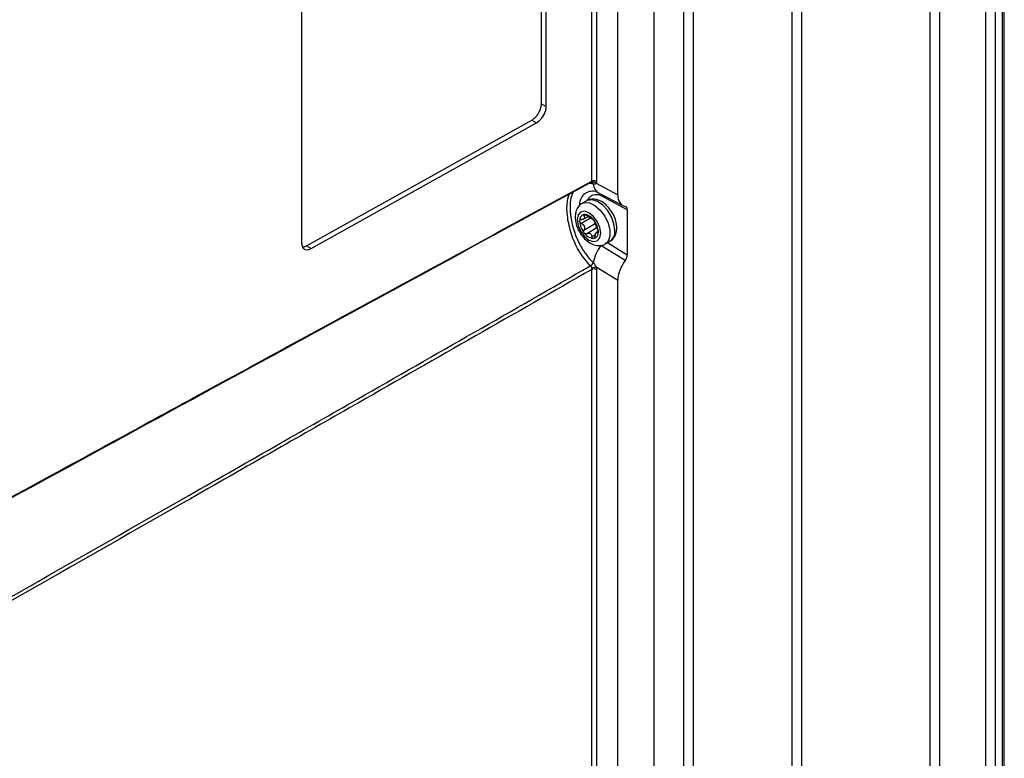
# Model space of a CAD drawing. Header units: millimetres. Extents: x -0.66 to 0.91, y -0.4 to 0.64.
# Tile 168 of 171: x 0.76 to 0.91, y 0.29 to 0.4. Entities that reach past the tile are written whole.
import ezdxf

# ---------------------------------------------------------------- set-up
doc = ezdxf.new("R2010")
doc.units = ezdxf.units.MM
doc.layers.add('FORMAT', color=7, linetype='Continuous')

msp = doc.modelspace()

# ---------------------------------------------------------------- linework, layer by layer
at = {"layer": 'FORMAT', "color": 7, "linetype": 'Continuous', "lineweight": 25}
for p, q in [((0.900192, 0.250737), (0.900192, 0.544692)), ((0.901607, 0.544692), (0.901607, 0.250737)), ((0.908536, 0.246737), (0.908536, 0.540692)), ((0.909951, 0.540692), (0.909951, 0.246737)), ((0.911011, 0.247349), (0.911011, 0.541304)), ((0.911304, 0.247757), (0.911304, 0.541712)), ((0.880874, 0.53354), (0.880874, 0.239585)), ((0.879464, 0.238562), (0.879464, 0.532517)), ((0.864655, 0.518834), (0.864655, 0.22488)), ((0.863245, 0.223857), (0.863245, 0.517811)), ((0.858716, 0.515197), (0.858716, 0.221171)), ((0.849431, 0.373636), (0.849431, 0.466554)), ((0.850132, 0.466357), (0.850132, 0.373633)), ((0.85332, 0.371616), (0.85332, 0.464885)), ((0.841883, 0.385253), (0.841883, 0.448126)), ((0.84259, 0.384845), (0.84259, 0.447718)), ((0.805898, 0.427263), (0.805898, 0.36439)), ((0.841883, 0.385253), (0.84259, 0.384845)), ((0.80663, 0.363967), (0.840444, 0.382818)), ((0.840444, 0.382818), (0.841151, 0.382409)), ((0.807337, 0.363559), (0.841151, 0.382409)), ((0.849429, 0.37343), (0.849427, 0.37343)), ((0.84966, 0.373205), (0.849658, 0.373205)), ((0.850072, 0.373338), (0.85332, 0.371616)), ((0.848662, 0.370702), (0.847955, 0.370294)), ((0.85046, 0.371911), (0.854096, 0.369984)), ((0.854759, 0.369362), (0.851146, 0.371276)), ((0.854759, 0.369362), (0.854759, 0.362594)), ((0.849245, 0.368085), (0.847879, 0.367297)), ((0.848209, 0.367959), (0.848862, 0.368336)), ((0.84853, 0.368583), (0.848257, 0.368425)), ((0.848257, 0.366324), (0.849952, 0.367302)), ((0.850211, 0.366644), (0.8487, 0.365772)), ((0.849455, 0.365337), (0.849942, 0.365618)), ((0.850391, 0.366099), (0.850123, 0.365944)), ((0.850276, 0.365913), (0.850388, 0.365977)), ((0.80663, 0.363967), (0.807337, 0.363559)), ((0.854439, 0.361736), (0.850808, 0.364005)), ((0.851455, 0.364232), (0.852162, 0.36464)), ((0.85181, 0.364436), (0.854759, 0.362594)), ((0.84921, 0.360949), (0.849208, 0.36095)), ((0.849431, 0.267486), (0.849431, 0.360404)), ((0.849658, 0.361423), (0.84966, 0.361421)), ((0.85332, 0.358735), (0.850072, 0.360764)), ((0.850132, 0.3604), (0.850132, 0.267676)), ((0.85332, 0.265466), (0.85332, 0.358735))]:
    msp.add_line(p, q, dxfattribs=at)
at = {"layer": 'FORMAT', "color": 7, "linetype": 'Continuous', "lineweight": 25, "flags": 128}
for points in [[(0.852887, 0.366242), (0.852753, 0.367248), (0.852365, 0.368299), (0.851766, 0.369282), (0.85102, 0.370091), (0.850208, 0.370637), (0.849418, 0.370862), (0.848736, 0.370741), (0.848662, 0.370702)], [(0.847949, 0.37029), (0.848351, 0.370437), (0.849097, 0.370384), (0.849909, 0.369993), (0.850699, 0.369306), (0.851381, 0.368398), (0.851882, 0.367366), (0.852146, 0.366324), (0.852146, 0.365383), (0.851882, 0.364646), (0.851459, 0.364234)], [(0.84723, 0.367875), (0.847365, 0.367016), (0.847748, 0.366133), (0.848321, 0.365359), (0.848998, 0.364813), (0.849674, 0.364578), (0.850248, 0.364689), (0.850631, 0.36513), (0.850766, 0.365834), (0.850631, 0.366693), (0.850248, 0.367576), (0.849674, 0.36835), (0.848998, 0.368896), (0.848321, 0.369131), (0.847748, 0.36902), (0.847365, 0.368579), (0.84723, 0.367875)]]:
    msp.add_lwpolyline(points, dxfattribs=at)
at = {"layer": 'FORMAT', "color": 7, "linetype": 'Continuous', "lineweight": 25}
for centre, radius, start, end in [((0.849778, 0.372948), 0.0007704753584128, 62.656484, 116.766219), ((0.849633, 0.372955), 0.0005818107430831, 41.089797, 113.396058), ((0.849334, 0.373108), 0.0003399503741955, 16.646618, 73.821634), ((0.849332, 0.373107), 0.0003407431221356, 16.703704, 73.155948), ((0.851295, 0.373323), 0.0016405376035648, 184.127173, 239.40925), ((0.849589, 0.370126), 0.0020164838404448, 77.932332, 184.409403), ((0.850146, 0.369987), 0.0016317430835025, 52.179436, 150.839225), ((0.850462, 0.371272), 0.0006846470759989, 0.389278, 27.579642), ((0.848459, 0.3678), 0.0008685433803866, 100.546778, 189.251879), ((0.848192, 0.366855), 0.0018026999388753, 33.434915, 86.570462), ((0.849523, 0.368731), 0.0007032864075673, 232.222558, 247.782818), ((0.848499, 0.366957), 0.0013552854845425, 55.974492, 64.030885), ((0.847366, 0.365909), 0.0030314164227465, 2.639287, 39.772072), ((0.85063, 0.3678), 0.0030314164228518, 182.639287, 219.772072), ((0.849804, 0.366854), 0.001802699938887, 213.434915, 266.570462), ((0.848826, 0.365182), 0.0007032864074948, 52.222558, 67.782818), ((0.849851, 0.366956), 0.0013552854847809, 235.974492, 244.030885), ((0.849537, 0.365909), 0.0008685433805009, 280.546778, 9.251879), ((0.851217, 0.366033), 0.0016835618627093, 304.165628, 7.146553), ((0.855298, 0.360458), 0.0057216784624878, 141.697648, 170.291438), ((0.848664, 0.36192), 0.0011119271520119, 299.311725, 333.460997), ((0.848666, 0.361918), 0.0011113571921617, 299.31919, 333.489818), ((0.850082, 0.359373), 0.0013911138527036, 90.450536, 119.284865), ((0.849778, 0.359716), 0.0007704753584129, 62.656484, 116.766219)]:
    msp.add_arc(centre, radius, start, end, dxfattribs=at)
for centre, major_axis, ratio, start_param, end_param in [((0.855838, 0.373022), (0.001795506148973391, 0.003007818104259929), 0.586957, 2.364631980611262, 3.346397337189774), ((0.85404, 0.36896), (0.0005130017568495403, 0.0008593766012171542), 0.586957, 5.506224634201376, 6.487989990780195), ((0.85404, 0.362193), (0.0005126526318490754, 0.0008587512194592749), 0.587798, 4.523767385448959, 5.505532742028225), ((0.855838, 0.360137), (0.001794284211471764, 0.003005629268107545), 0.587798, 1.382174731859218, 2.363940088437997)]:
    msp.add_ellipse(centre, major_axis=major_axis, ratio=ratio, start_param=start_param, end_param=end_param, dxfattribs=at)
for points, knots in [([(0.8404436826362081, 0.3828175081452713), (0.8406475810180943, 0.3829599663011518), (0.8410718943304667, 0.3832564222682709), (0.8415545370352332, 0.3839672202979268), (0.8418354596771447, 0.384673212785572), (0.8418672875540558, 0.385064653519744), (0.8418825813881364, 0.3852527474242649)], [0, 0, 0, 0, 0.2702800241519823, 0.5624537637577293, 0.789751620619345, 1, 1, 1, 1]), ([(0.841150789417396, 0.3824093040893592), (0.8413546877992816, 0.38255176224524), (0.8417790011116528, 0.3828482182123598), (0.8422616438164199, 0.3835590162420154), (0.8425425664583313, 0.3842650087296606), (0.8425743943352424, 0.3846564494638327), (0.842589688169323, 0.3848445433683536)], [0, 0, 0, 0, 0.2702800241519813, 0.5624537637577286, 0.7897516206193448, 1, 1, 1, 1]), ([(0.8492098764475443, 0.3734026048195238), (0.8492016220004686, 0.3733981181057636), (0.8344608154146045, 0.3653857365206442), (0.8014010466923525, 0.3473964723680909), (0.7649345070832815, 0.3275162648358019), (0.7432024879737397, 0.3156560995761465), (0.7397919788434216, 0.3137948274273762)], [0, 0, 0, 0, 0.0002263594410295, 0.4042331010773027, 0.9065034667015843, 1, 1, 1, 1]), ([(0.7398693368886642, 0.313987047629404), (0.7530040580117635, 0.321150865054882), (0.7707915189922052, 0.3308523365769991), (0.7925689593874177, 0.3427136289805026), (0.8159548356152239, 0.3554455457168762), (0.8346878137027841, 0.365624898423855), (0.849430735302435, 0.373636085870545)], [0, 0, 0, 0, 0.3596502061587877, 0.4870498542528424, 0.5963063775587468, 1, 1, 1, 1]), ([(0.8496584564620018, 0.3732053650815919), (0.8495149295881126, 0.3732433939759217), (0.8493272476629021, 0.3732931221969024), (0.8491520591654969, 0.3733106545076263), (0.8491108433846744, 0.3733147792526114)], [0, 0, 0, 0, 0.76473466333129, 1, 1, 1, 1]), ([(0.8493320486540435, 0.3734114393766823), (0.849323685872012, 0.3734069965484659), (0.8493028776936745, 0.3733959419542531), (0.849269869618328, 0.3733936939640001), (0.8492368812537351, 0.3733964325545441), (0.8492189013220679, 0.3734005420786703), (0.8492098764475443, 0.3734026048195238)], [0, 0, 0, 0, 0.2500610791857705, 0.6221991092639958, 0.8103660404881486, 1, 1, 1, 1]), ([(0.8494020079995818, 0.3734894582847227), (0.8493936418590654, 0.3734747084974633), (0.8493766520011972, 0.3734447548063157), (0.849352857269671, 0.3734201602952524), (0.849335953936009, 0.373413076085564), (0.8493320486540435, 0.3734114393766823)], [0, 0, 0, 0, 0.4272610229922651, 0.8676765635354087, 0.9999999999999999, 0.9999999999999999, 0.9999999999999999, 0.9999999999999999]), ([(0.8493348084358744, 0.3734054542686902), (0.8493554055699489, 0.3734159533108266), (0.8494012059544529, 0.3734392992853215), (0.8494185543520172, 0.3734358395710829), (0.8494281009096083, 0.3734339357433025)], [0, 0, 0, 0, 0.4497153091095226, 1, 1, 1, 1]), ([(0.849430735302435, 0.373636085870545), (0.8494306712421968, 0.3736256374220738), (0.8494303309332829, 0.373570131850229), (0.849414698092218, 0.3735256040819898), (0.8494020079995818, 0.3734894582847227)], [0, 0, 0, 0, 0.1882414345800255, 1, 1, 1, 1]), ([(0.8500715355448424, 0.3733378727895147), (0.8500329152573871, 0.3732911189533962), (0.8499539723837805, 0.3731955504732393), (0.8498023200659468, 0.3731741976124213), (0.8496967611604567, 0.3731969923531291), (0.8496601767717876, 0.373204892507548)], [0, 0, 0, 0, 0.3849320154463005, 0.7868310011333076, 0.9999999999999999, 0.9999999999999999, 0.9999999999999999, 0.9999999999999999]), ([(0.8501316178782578, 0.3736325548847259), (0.8501311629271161, 0.3736116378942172), (0.8501297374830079, 0.3735461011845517), (0.8501143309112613, 0.3734425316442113), (0.850085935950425, 0.3733730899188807), (0.8500715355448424, 0.3733378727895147)], [0, 0, 0, 0, 0.1876797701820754, 0.5880346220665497, 1, 1, 1, 1]), ([(0.8492080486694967, 0.3609503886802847), (0.848655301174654, 0.3615936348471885), (0.8475493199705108, 0.3628806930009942), (0.8464073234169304, 0.3653925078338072), (0.8457809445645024, 0.3679497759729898), (0.845625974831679, 0.3702014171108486), (0.8459057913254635, 0.3712199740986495), (0.8460301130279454, 0.3716725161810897)], [0, 0, 0, 0, 0.2070205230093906, 0.4142231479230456, 0.623833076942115, 0.8328700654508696, 1, 1, 1, 1]), ([(0.8465634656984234, 0.3719627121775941), (0.8464327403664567, 0.3715947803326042), (0.8462555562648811, 0.3710960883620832), (0.8461794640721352, 0.3703028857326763), (0.8461614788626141, 0.3697827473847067), (0.8461776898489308, 0.3692295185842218), (0.8462281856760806, 0.3686443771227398), (0.8463409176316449, 0.3678465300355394), (0.8465211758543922, 0.3670214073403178), (0.8467669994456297, 0.3661939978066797), (0.8469843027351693, 0.3655773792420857), (0.847229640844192, 0.3649779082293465), (0.8475006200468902, 0.3643990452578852), (0.8478032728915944, 0.3638304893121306), (0.8481310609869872, 0.3632869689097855), (0.848597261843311, 0.3626033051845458), (0.8491055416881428, 0.3619721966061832), (0.8495188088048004, 0.3615618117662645), (0.8496584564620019, 0.361423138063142)], [0, 0, 0, 0, 0.1437727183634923, 0.1948684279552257, 0.2453067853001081, 0.2961503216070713, 0.3482782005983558, 0.4008496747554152, 0.501409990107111, 0.553136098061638, 0.6052751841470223, 0.6543046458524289, 0.7036811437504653, 0.7535948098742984, 0.8042450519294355, 0.8525184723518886, 0.9501643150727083, 1, 1, 1, 1]), ([(0.8531798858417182, 0.3666503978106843), (0.8531716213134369, 0.3668281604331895), (0.8531486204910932, 0.3673228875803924), (0.8529120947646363, 0.368168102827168), (0.8524333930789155, 0.3691171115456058), (0.8517731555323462, 0.3699522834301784), (0.8510090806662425, 0.3705686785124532), (0.8502042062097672, 0.3709243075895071), (0.8494358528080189, 0.3709750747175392), (0.8488821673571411, 0.3708763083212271), (0.8486768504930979, 0.370697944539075), (0.848654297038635, 0.3706783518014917)], [0, 0, 0, 0, 0.0765771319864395, 0.21312008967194, 0.3495658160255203, 0.4870475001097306, 0.6277158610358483, 0.756291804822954, 0.8738012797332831, 0.9861374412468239, 0.9999999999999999, 0.9999999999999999, 0.9999999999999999, 0.9999999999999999]), ([(0.8500117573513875, 0.3720896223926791), (0.85006571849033, 0.3720783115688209), (0.8501595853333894, 0.3720586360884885), (0.8503702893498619, 0.3719551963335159), (0.850459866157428, 0.3719112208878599)], [0, 0, 0, 0, 0.5748690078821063, 1, 1, 1, 1]), ([(0.8479567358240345, 0.3702732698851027), (0.8479218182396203, 0.3702597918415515), (0.8476515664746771, 0.3701554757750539), (0.8472983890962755, 0.3697103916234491), (0.8469858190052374, 0.3690441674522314), (0.8469533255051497, 0.3685351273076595), (0.846937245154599, 0.3682832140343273)], [0, 0, 0, 0, 0.0484514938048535, 0.3750002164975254, 0.6907007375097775, 1, 1, 1, 1]), ([(0.846937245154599, 0.3682832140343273), (0.8469455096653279, 0.3681054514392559), (0.8469685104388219, 0.3676107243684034), (0.8472050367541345, 0.3667655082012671), (0.8476837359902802, 0.3658165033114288), (0.8483439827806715, 0.3649813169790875), (0.8491080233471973, 0.3643649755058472), (0.8499130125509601, 0.3640091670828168), (0.8506809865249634, 0.3639589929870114), (0.8512315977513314, 0.3640555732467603), (0.8514343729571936, 0.3642309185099), (0.8514540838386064, 0.3642479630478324)], [0, 0, 0, 0, 0.0767126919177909, 0.2134973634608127, 0.3501846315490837, 0.4879096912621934, 0.628827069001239, 0.7576306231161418, 0.8753481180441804, 0.987883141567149, 0.9999999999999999, 0.9999999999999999, 0.9999999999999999, 0.9999999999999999]), ([(0.8476013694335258, 0.3676607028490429), (0.8476050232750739, 0.3676924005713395), (0.8476123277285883, 0.3677557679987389), (0.8476690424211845, 0.3678285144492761), (0.8477538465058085, 0.3678762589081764), (0.8478307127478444, 0.3678885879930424), (0.8478745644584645, 0.3678881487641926), (0.8478794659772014, 0.3678880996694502)], [0, 0, 0, 0, 0.235520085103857, 0.4708319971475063, 0.7119519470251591, 0.9678034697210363, 1, 1, 1, 1]), ([(0.8482567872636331, 0.368424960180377), (0.8482658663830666, 0.3684108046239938), (0.8482840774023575, 0.3683824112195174), (0.848306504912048, 0.3683397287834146), (0.8483249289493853, 0.3682969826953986), (0.8483379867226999, 0.3682558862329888), (0.8483484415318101, 0.3682038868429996), (0.8483490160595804, 0.3681544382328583), (0.8483388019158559, 0.368108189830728), (0.8483216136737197, 0.3680646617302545), (0.8482939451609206, 0.3680250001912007), (0.8482562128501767, 0.367990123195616), (0.8482118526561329, 0.367958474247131), (0.8481586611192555, 0.3679325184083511), (0.8480978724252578, 0.3679127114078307), (0.8480479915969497, 0.3679009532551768), (0.8479944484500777, 0.3678927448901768), (0.847938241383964, 0.3678879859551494), (0.847899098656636, 0.3678880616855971), (0.8478794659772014, 0.3678880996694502)], [0, 0, 0, 0, 0.0515560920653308, 0.1034118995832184, 0.1562665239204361, 0.2094962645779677, 0.2573940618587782, 0.3548995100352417, 0.4047043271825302, 0.4512981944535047, 0.5465125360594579, 0.5952952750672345, 0.6430658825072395, 0.7405172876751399, 0.7902694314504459, 0.8418227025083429, 0.8937351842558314, 0.9467011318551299, 1, 1, 1, 1]), ([(0.8482996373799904, 0.3686542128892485), (0.8482774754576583, 0.3686491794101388), (0.8482331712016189, 0.3686391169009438), (0.8482038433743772, 0.3685894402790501), (0.8482065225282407, 0.368520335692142), (0.8482331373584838, 0.3684611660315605), (0.8482544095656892, 0.3684286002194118), (0.8482567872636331, 0.368424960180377)], [0, 0, 0, 0, 0.2355200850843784, 0.470831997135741, 0.7119519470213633, 0.9678034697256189, 1, 1, 1, 1]), ([(0.848700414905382, 0.3684646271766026), (0.8486648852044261, 0.3684937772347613), (0.8485937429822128, 0.3685521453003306), (0.8485028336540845, 0.3686027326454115), (0.8484216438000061, 0.3686368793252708), (0.8483589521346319, 0.3686550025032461), (0.84831633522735, 0.3686544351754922), (0.8482996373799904, 0.3686542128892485)], [0, 0, 0, 0, 0.2724766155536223, 0.5455883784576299, 0.612614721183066, 0.8482175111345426, 1, 1, 1, 1]), ([(0.849092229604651, 0.3681751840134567), (0.8490278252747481, 0.3682168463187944), (0.8488941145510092, 0.3683033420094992), (0.8487665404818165, 0.3684095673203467), (0.848700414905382, 0.3684646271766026)], [0, 0, 0, 0, 0.481669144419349, 1, 1, 1, 1]), ([(0.8494550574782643, 0.3680289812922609), (0.8494348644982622, 0.3680237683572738), (0.8493958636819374, 0.3680137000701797), (0.8493022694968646, 0.3680584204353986), (0.849257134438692, 0.3680799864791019)], [0, 0, 0, 0, 0.5177578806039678, 1, 1, 1, 1]), ([(0.8494550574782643, 0.3680289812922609), (0.8494663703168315, 0.3680310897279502), (0.8494890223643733, 0.3680353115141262), (0.8495396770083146, 0.368004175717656), (0.8495928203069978, 0.3679607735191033), (0.8496398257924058, 0.3679155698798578), (0.8496803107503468, 0.3678670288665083), (0.8496961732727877, 0.3678480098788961)], [0, 0, 0, 0, 0.2724766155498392, 0.5455883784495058, 0.6126147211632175, 0.8482175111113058, 1, 1, 1, 1]), ([(0.8496961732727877, 0.3678480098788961), (0.8497203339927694, 0.3678162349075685), (0.849768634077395, 0.3677527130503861), (0.8498293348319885, 0.3676510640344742), (0.8498746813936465, 0.3675573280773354), (0.8498930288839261, 0.3675029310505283), (0.849898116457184, 0.3674797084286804), (0.8498986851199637, 0.3674771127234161)], [0, 0, 0, 0, 0.2355200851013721, 0.4708319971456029, 0.7119519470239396, 0.967803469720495, 1, 1, 1, 1]), ([(0.8478794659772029, 0.3672965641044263), (0.8478386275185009, 0.3673182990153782), (0.8477568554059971, 0.3673618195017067), (0.8476639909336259, 0.3674633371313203), (0.8476098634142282, 0.3675683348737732), (0.8476039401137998, 0.3676327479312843), (0.8476013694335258, 0.3676607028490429)], [0, 0, 0, 0, 0.2726506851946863, 0.5459369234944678, 0.8029390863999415, 1, 1, 1, 1]), ([(0.8478794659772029, 0.3672965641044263), (0.8478984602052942, 0.3672878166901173), (0.8479365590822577, 0.3672702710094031), (0.847992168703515, 0.3672388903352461), (0.8480463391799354, 0.3672035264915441), (0.84809653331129, 0.3671651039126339), (0.8481573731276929, 0.3671109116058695), (0.8482108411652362, 0.3670510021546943), (0.8482553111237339, 0.3669858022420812), (0.8482931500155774, 0.3669180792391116), (0.8483211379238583, 0.3668464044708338), (0.848338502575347, 0.3667722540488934), (0.8483488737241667, 0.3666964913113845), (0.8483485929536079, 0.3666201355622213), (0.8483382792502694, 0.3665443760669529), (0.8483253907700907, 0.3664873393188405), (0.8483073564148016, 0.3664310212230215), (0.8482848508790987, 0.366376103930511), (0.8482661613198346, 0.366341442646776), (0.8482567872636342, 0.3663240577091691)], [0, 0, 0, 0, 0.0515560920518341, 0.1034118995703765, 0.1562665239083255, 0.2094962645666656, 0.2573940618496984, 0.3548995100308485, 0.4047043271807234, 0.4512981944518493, 0.5465125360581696, 0.5952952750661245, 0.6430658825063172, 0.74051728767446, 0.7902694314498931, 0.8418227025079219, 0.8937351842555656, 0.9467011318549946, 1, 1, 1, 1]), ([(0.8482996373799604, 0.3658609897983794), (0.8482774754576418, 0.3658939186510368), (0.8482331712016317, 0.3659597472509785), (0.8482038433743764, 0.3660795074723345), (0.8482065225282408, 0.3662009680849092), (0.8482331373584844, 0.3662813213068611), (0.8482544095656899, 0.3663197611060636), (0.8482567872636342, 0.3663240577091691)], [0, 0, 0, 0, 0.2355200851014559, 0.4708319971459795, 0.7119519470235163, 0.9678034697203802, 1, 1, 1, 1]), ([(0.8502760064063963, 0.3665046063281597), (0.8502683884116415, 0.3665199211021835), (0.8502531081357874, 0.3665506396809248), (0.8502298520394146, 0.3666006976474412), (0.8502062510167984, 0.3666537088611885), (0.8501831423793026, 0.3667077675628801), (0.8501532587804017, 0.3667798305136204), (0.8501237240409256, 0.3668535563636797), (0.8500945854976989, 0.3669276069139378), (0.8500660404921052, 0.367000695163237), (0.8500381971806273, 0.3670724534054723), (0.8500116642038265, 0.3671413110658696), (0.849986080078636, 0.3672082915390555), (0.8499626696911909, 0.3672709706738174), (0.8499420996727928, 0.3673289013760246), (0.8499281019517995, 0.3673704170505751), (0.8499159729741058, 0.3674093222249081), (0.8499058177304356, 0.367445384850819), (0.8499010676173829, 0.3674665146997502), (0.8498986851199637, 0.3674771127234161)], [0, 0, 0, 0, 0.0515560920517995, 0.1034118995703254, 0.1562665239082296, 0.209496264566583, 0.2573940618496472, 0.3548995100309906, 0.4047043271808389, 0.451298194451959, 0.5465125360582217, 0.5952952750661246, 0.6430658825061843, 0.7405172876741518, 0.7902694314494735, 0.8418227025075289, 0.8937351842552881, 0.9467011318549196, 1, 1, 1, 1]), ([(0.8502760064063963, 0.3665046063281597), (0.8502925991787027, 0.3664688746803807), (0.8503258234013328, 0.3663973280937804), (0.8503663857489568, 0.3662656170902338), (0.8503905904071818, 0.3661433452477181), (0.8503932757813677, 0.3660770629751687), (0.8503944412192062, 0.3660482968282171)], [0, 0, 0, 0, 0.2726506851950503, 0.5459369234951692, 0.802939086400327, 1, 1, 1, 1]), ([(0.85214468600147, 0.3646538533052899), (0.8521849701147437, 0.364669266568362), (0.8524609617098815, 0.3647748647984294), (0.8528190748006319, 0.3652226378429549), (0.8531312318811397, 0.3658895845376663), (0.8531637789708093, 0.3663985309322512), (0.8531798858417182, 0.3666503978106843)], [0, 0, 0, 0, 0.0554018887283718, 0.3795654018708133, 0.6929599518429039, 1, 1, 1, 1]), ([(0.8487004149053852, 0.3657721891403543), (0.8486648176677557, 0.3657561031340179), (0.8485935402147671, 0.3657238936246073), (0.8484754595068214, 0.3657342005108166), (0.8483726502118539, 0.3657826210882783), (0.848321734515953, 0.3658372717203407), (0.8482996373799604, 0.3658609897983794)], [0, 0, 0, 0, 0.2726506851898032, 0.5459369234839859, 0.8029390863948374, 1, 1, 1, 1]), ([(0.8487004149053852, 0.3657721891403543), (0.8487664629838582, 0.3658038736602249), (0.8488940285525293, 0.3658650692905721), (0.8490277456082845, 0.3658435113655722), (0.8490922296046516, 0.3658331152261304)], [0, 0, 0, 0, 0.5177578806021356, 1, 1, 1, 1]), ([(0.8492571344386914, 0.3657379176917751), (0.8493022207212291, 0.3656851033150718), (0.8493958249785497, 0.3655754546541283), (0.8494348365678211, 0.3654181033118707), (0.8494550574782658, 0.3653365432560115)], [0, 0, 0, 0, 0.4816691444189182, 1, 1, 1, 1]), ([(0.8496961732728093, 0.3650547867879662), (0.8496713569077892, 0.3650565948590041), (0.849621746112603, 0.3650602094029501), (0.849551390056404, 0.3651162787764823), (0.8494932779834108, 0.3652038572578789), (0.8494655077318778, 0.3652848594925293), (0.8494561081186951, 0.3653313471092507), (0.8494550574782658, 0.3653365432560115)], [0, 0, 0, 0, 0.235520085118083, 0.4708319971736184, 0.7119519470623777, 0.9678034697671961, 1, 1, 1, 1]), ([(0.8498986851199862, 0.3653762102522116), (0.8498918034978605, 0.3653313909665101), (0.8498780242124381, 0.3652416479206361), (0.8498266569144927, 0.3651353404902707), (0.849763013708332, 0.3650701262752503), (0.8497164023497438, 0.3650594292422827), (0.8496961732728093, 0.3650547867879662)], [0, 0, 0, 0, 0.2726506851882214, 0.5459369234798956, 0.8029390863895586, 1, 1, 1, 1]), ([(0.8498986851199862, 0.3653762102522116), (0.8499009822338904, 0.3653969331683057), (0.8499055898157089, 0.3654384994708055), (0.8499155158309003, 0.3654998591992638), (0.849927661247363, 0.3655602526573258), (0.849941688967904, 0.3656169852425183), (0.8499621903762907, 0.3656868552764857), (0.8499855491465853, 0.3657501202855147), (0.8500110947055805, 0.3658052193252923), (0.8500375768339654, 0.3658541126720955), (0.8500653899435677, 0.3658938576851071), (0.8500939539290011, 0.3659234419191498), (0.8501231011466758, 0.3659463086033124), (0.8501526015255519, 0.3659585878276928), (0.8501825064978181, 0.365960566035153), (0.8502055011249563, 0.3659568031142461), (0.8502288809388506, 0.3659475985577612), (0.8502524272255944, 0.36593350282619), (0.8502681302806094, 0.3659198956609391), (0.8502760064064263, 0.3659130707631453)], [0, 0, 0, 0, 0.0515560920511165, 0.1034118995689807, 0.1562665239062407, 0.2094962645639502, 0.2573940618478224, 0.3548995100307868, 0.4047043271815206, 0.4512981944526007, 0.5465125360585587, 0.5952952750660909, 0.6430658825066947, 0.7405172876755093, 0.7902694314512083, 0.8418227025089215, 0.8937351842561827, 0.9467011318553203, 1, 1, 1, 1]), ([(0.8503944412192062, 0.3660482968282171), (0.8503927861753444, 0.366017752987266), (0.850389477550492, 0.3659566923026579), (0.8503641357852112, 0.365902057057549), (0.8503273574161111, 0.3658820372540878), (0.8502954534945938, 0.3658956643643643), (0.8502779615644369, 0.3659113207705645), (0.8502760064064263, 0.3659130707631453)], [0, 0, 0, 0, 0.2355200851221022, 0.470831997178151, 0.7119519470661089, 0.9678034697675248, 1, 1, 1, 1]), ([(0.8058977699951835, 0.3643895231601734), (0.8059231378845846, 0.3641722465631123), (0.8059759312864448, 0.3637200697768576), (0.8063651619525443, 0.3633892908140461), (0.8068492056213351, 0.3633403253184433), (0.8071784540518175, 0.3634877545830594), (0.8073366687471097, 0.3635585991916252)], [0, 0, 0, 0, 0.2702426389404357, 0.5624050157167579, 0.7897212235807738, 1, 1, 1, 1]), ([(0.8060218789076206, 0.363805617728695), (0.8060684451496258, 0.3637991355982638), (0.8062502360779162, 0.3637738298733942), (0.8064677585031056, 0.3638844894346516), (0.8066295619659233, 0.3639668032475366)], [0, 0, 0, 0, 0.2561527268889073, 1, 1, 1, 1]), ([(0.7409986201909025, 0.29911496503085), (0.7570026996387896, 0.3082431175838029), (0.7775475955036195, 0.3199611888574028), (0.8019840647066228, 0.3339238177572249), (0.8220433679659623, 0.3453917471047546), (0.837569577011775, 0.3542786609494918), (0.8492016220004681, 0.3609438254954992), (0.8492098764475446, 0.360948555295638)], [0, 0, 0, 0, 0.4436403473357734, 0.5695138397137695, 0.6774612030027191, 0.9997711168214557, 1, 1, 1, 1]), ([(0.8494307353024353, 0.360403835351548), (0.8377987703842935, 0.3537545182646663), (0.8222710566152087, 0.3448782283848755), (0.8022004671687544, 0.3334226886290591), (0.7777161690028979, 0.3194538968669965), (0.7571274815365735, 0.3077263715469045), (0.7410815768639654, 0.2985864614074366)], [0, 0, 0, 0, 0.3220725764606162, 0.4299403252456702, 0.555720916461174, 1, 1, 1, 1]), ([(0.8492098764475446, 0.360948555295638), (0.8492188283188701, 0.3609387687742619), (0.8492368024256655, 0.3609191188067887), (0.8492614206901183, 0.3608868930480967), (0.8492843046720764, 0.3608531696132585), (0.8493054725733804, 0.3608179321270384), (0.8493253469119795, 0.3607808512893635), (0.8493436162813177, 0.3607427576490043), (0.849360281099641, 0.3607042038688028), (0.8493754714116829, 0.3606653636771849), (0.8493895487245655, 0.3606259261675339), (0.8493978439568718, 0.3605997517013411), (0.8494020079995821, 0.3605866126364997)], [0, 0, 0, 0, 0.1019294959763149, 0.2046601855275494, 0.302406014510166, 0.4008276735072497, 0.5013562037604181, 0.6026107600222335, 0.7001383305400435, 0.798349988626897, 0.898775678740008, 1, 1, 1, 1]), ([(0.8494020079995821, 0.3605866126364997), (0.8494055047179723, 0.3605747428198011), (0.8494240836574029, 0.36051167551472), (0.8494277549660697, 0.3604521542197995), (0.8494307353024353, 0.360403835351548)], [0, 0, 0, 0, 0.1882087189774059, 1, 1, 1, 1]), ([(0.8496601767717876, 0.3614214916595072), (0.8496786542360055, 0.3614031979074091), (0.8497157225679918, 0.3613664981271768), (0.84978408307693, 0.3612883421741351), (0.8498636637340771, 0.3611828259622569), (0.8499459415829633, 0.3610484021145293), (0.8500174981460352, 0.3609068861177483), (0.8500533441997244, 0.3608123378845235), (0.8500715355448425, 0.3607643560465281)], [0, 0, 0, 0, 0.1060313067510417, 0.2127133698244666, 0.411206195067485, 0.6147167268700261, 0.8044744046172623, 1, 1, 1, 1]), ([(0.8500715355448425, 0.3607643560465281), (0.850078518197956, 0.3607407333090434), (0.8501003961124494, 0.3606667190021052), (0.8501255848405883, 0.3605420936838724), (0.8501295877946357, 0.3604480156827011), (0.8501316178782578, 0.3604003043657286)], [0, 0, 0, 0, 0.1876798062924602, 0.5880347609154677, 0.9999999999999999, 0.9999999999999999, 0.9999999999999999, 0.9999999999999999])]:
    msp.add_open_spline(points, degree=3, knots=knots, dxfattribs=at)

doc.saveas('drawing.dxf')
